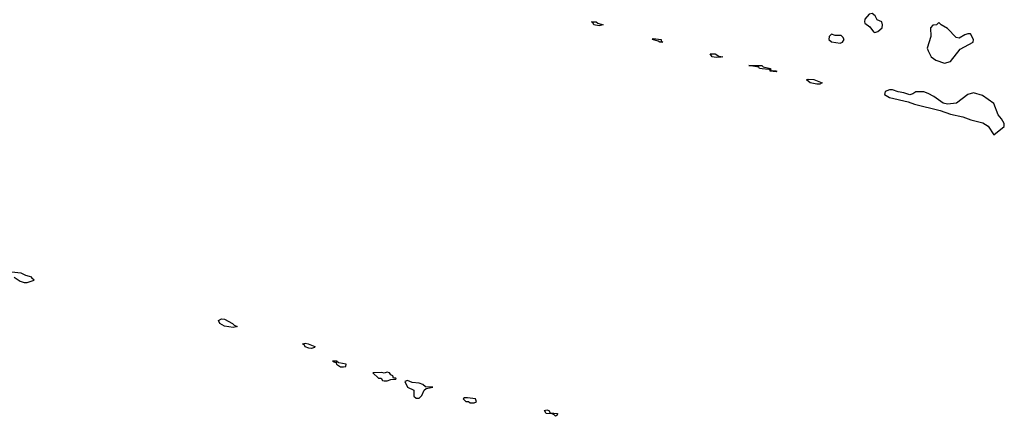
# Model space of a CAD drawing. Header units: inches. Extents: x 2789275 to 2951659, y 860290 to 1033804.
# Tile 139 of 256: x 2826819 to 2833601, y 1005710 to 1008446. Entities that reach past the tile are written whole.
import ezdxf

# ---------------------------------------------------------------- set-up
doc = ezdxf.new("R2010")
doc.units = ezdxf.units.IN
doc.header["$MEASUREMENT"] = 0
doc.layers.add('C8020', color=7, linetype='Continuous')
doc.layers.add('C8030', color=7, linetype='Continuous')

msp = doc.modelspace()

# ---------------------------------------------------------------- linework, layer by layer
at = {"layer": 'C8020', "color": 2, "elevation": 10}
msp.add_lwpolyline([(2826782, 1006670), (2826822, 1006642), (2826850, 1006632), (2826870, 1006632), (2826918, 1006650), (2826903.1, 1006663.1), (2826902, 1006670), (2826861.7, 1006681.7), (2826830, 1006698), (2826763.1, 1006703.1)], dxfattribs=at)
at = {"layer": 'C8020', "color": 2}
for points, elevation in [([(2828290, 1006321.6), (2828230, 1006331.2), (2828198.7, 1006350), (2828189.2, 1006370), (2828210, 1006382.4), (2828230, 1006378.9), (2828284.9, 1006350), (2828297.6, 1006337.6), (2828318, 1006330), (2828310, 1006326.6)], 6), ([(2828830, 1006177), (2828810, 1006181.1), (2828785.1, 1006190), (2828780.2, 1006200.2), (2828767, 1006210), (2828785.7, 1006214.3), (2828806, 1006210), (2828851.2, 1006191.2), (2828850, 1006185.2)], 6), ([(2829006, 1006090), (2828974, 1006090), (2828999.6, 1006079.6), (2829002, 1006070), (2829030, 1006051.3), (2829050, 1006052), (2829066, 1006054), (2829068, 1006070), (2829018, 1006078), (2829010, 1006086), (2829002, 1006082)], 10), ([(2829350, 1006014), (2829330, 1006008), (2829312.9, 1006012.9), (2829252, 1006010), (2829290, 1005974), (2829310, 1005974), (2829318, 1005958), (2829330, 1005954), (2829350, 1005954), (2829376.4, 1005963.6), (2829410, 1005966.8), (2829413.2, 1005970), (2829410, 1005972.3), (2829394, 1005974), (2829388.7, 1005990), (2829376.2, 1005996.2), (2829366, 1006010)], 10), ([(2829490, 1005956.2), (2829471.3, 1005950), (2829490, 1005912), (2829534, 1005890), (2829534, 1005850), (2829550, 1005834), (2829570, 1005834), (2829590, 1005854), (2829606, 1005890), (2829618, 1005902), (2829666, 1005910), (2829614, 1005914), (2829595.3, 1005930), (2829570, 1005938), (2829523.7, 1005943.7)], 10), ([(2829903.5, 1005836.5), (2829883.6, 1005836.4), (2829874, 1005830), (2829892.7, 1005812.7), (2829910, 1005812), (2829922, 1005802), (2829950, 1005802), (2829966, 1005810), (2829959, 1005830)], 10)]:
    msp.add_lwpolyline(points, close=True, dxfattribs=dict(at, elevation=elevation))
at = {"layer": 'C8030', "color": 2}
for points, elevation in [([(2832690, 1008488.7), (2832670, 1008484), (2832641, 1008450), (2832638, 1008430), (2832641, 1008421), (2832676, 1008396), (2832701, 1008361), (2832710, 1008358), (2832730, 1008364.7), (2832759, 1008390), (2832762, 1008410), (2832758, 1008430), (2832725.2, 1008445.2), (2832712.3, 1008472.3)], 10), ([(2830810, 1008403.6), (2830774, 1008410), (2830766.3, 1008426.3), (2830758, 1008430), (2830791, 1008430), (2830801.6, 1008421.6), (2830838, 1008410), (2830830, 1008407)], 6), ([(2833150, 1008426), (2833134, 1008410), (2833110, 1008408), (2833092, 1008390), (2833096, 1008330), (2833071, 1008250), (2833076, 1008230), (2833098, 1008190), (2833130, 1008166.8), (2833190, 1008146), (2833230, 1008158), (2833298, 1008242), (2833386, 1008290), (2833388, 1008310), (2833367.3, 1008347.3), (2833350, 1008348), (2833330, 1008342), (2833290, 1008318), (2833270, 1008322), (2833210, 1008385.2), (2833166, 1008410)], 10), ([(2832410, 1008346), (2832394, 1008330), (2832392, 1008310), (2832410, 1008292), (2832470, 1008284.7), (2832486, 1008290), (2832498, 1008310), (2832490, 1008326), (2832476.4, 1008336.4), (2832436.4, 1008336.4)], 10), ([(2831250, 1008289.6), (2831228.7, 1008290), (2831218, 1008298), (2831179, 1008310), (2831183.7, 1008316.3), (2831238.8, 1008310), (2831238, 1008298)], 6), ([(2831616, 1008184), (2831590, 1008188.6), (2831575.3, 1008210), (2831610, 1008210.2), (2831635.1, 1008195.1), (2831662, 1008190), (2831650, 1008187)], 6), ([(2831992, 1008092), (2832004, 1008096), (2832027.2, 1008092.8), (2832033.4, 1008090), (2832030, 1008086), (2831989, 1008090), (2831986, 1008106), (2831978.8, 1008101.2), (2831933.8, 1008106.2), (2831915.3, 1008110), (2831910, 1008118), (2831842, 1008130), (2831931, 1008130), (2831941.1, 1008121.1), (2831990.8, 1008110)], 6), ([(2832310, 1008000.5), (2832264, 1008010), (2832239.3, 1008030), (2832250, 1008034.6), (2832290, 1008032.2), (2832346, 1008010), (2832330, 1008000.9)], 6), ([(2832830, 1007962.9), (2832810, 1007962.9), (2832780.7, 1007950), (2832777.1, 1007930), (2832810, 1007909.2), (2832940, 1007880), (2832982.7, 1007862.7), (2833159.1, 1007819.1), (2833230, 1007793.8), (2833314.9, 1007774.9), (2833370, 1007754), (2833453.1, 1007733.1), (2833490.9, 1007710.9), (2833530, 1007651.3), (2833601.2, 1007710), (2833599.3, 1007730), (2833582, 1007762), (2833559.3, 1007790), (2833530, 1007868), (2833450, 1007922), (2833390, 1007942), (2833350, 1007929), (2833271.3, 1007870), (2833210, 1007862.4), (2833179, 1007870), (2833114.8, 1007914.8), (2833076.6, 1007936.6), (2833047, 1007947), (2832992.7, 1007947.3), (2832970, 1007933.2), (2832950, 1007927.3), (2832910, 1007940.9), (2832870, 1007947.6)], 10), ([(2830510, 1005709.8), (2830501.2, 1005721.2), (2830487.3, 1005727.3), (2830446, 1005730), (2830433.2, 1005750), (2830450, 1005754.9), (2830464, 1005750), (2830473.4, 1005733.4), (2830524.7, 1005730), (2830522, 1005718)], 6)]:
    msp.add_lwpolyline(points, close=True, dxfattribs=dict(at, elevation=elevation))

doc.saveas('drawing.dxf')
